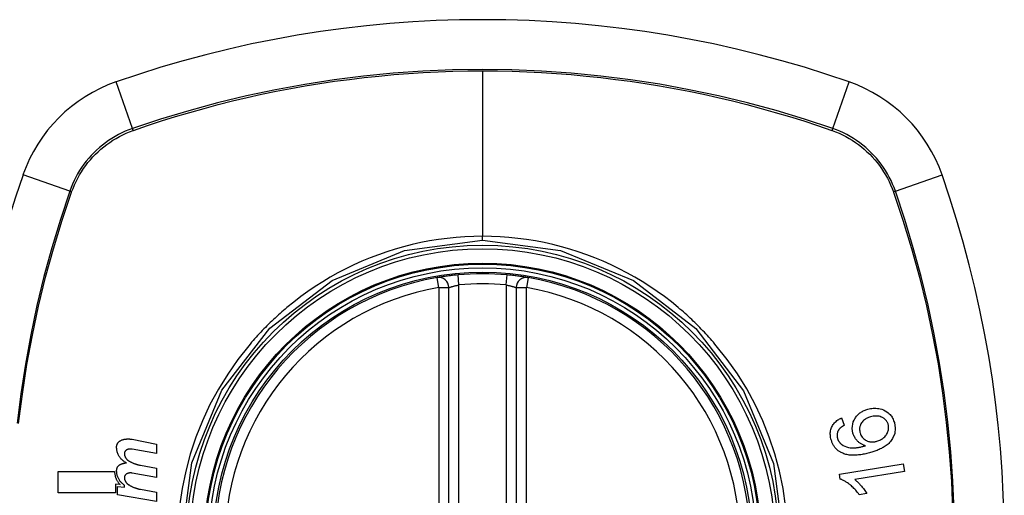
# Model space of a CAD drawing. Header units: inches. Extents: x 25 to 686, y 75 to 314.
# Tile 58 of 160: x 224.02 to 225.172, y 202.104 to 202.66. Entities that reach past the tile are written whole.
import ezdxf

# ---------------------------------------------------------------- set-up
doc = ezdxf.new("R2010")
doc.units = ezdxf.units.IN
doc.header["$MEASUREMENT"] = 0
doc.layers.add('Visible Edges(ANSI)', color=7, linetype='Continuous', lineweight=25)
doc.layers.add('Visible Tangent Edges(ANSI)', color=7, linetype='Continuous', lineweight=25)

msp = doc.modelspace()

# ---------------------------------------------------------------- linework, layer by layer
at = {"layer": 'Visible Edges(ANSI)'}
for p, q in [((224.5221, 201.7532), (224.5221, 202.3468)), ((224.6008, 202.3468), (224.6008, 201.7532)), ((224.9814, 202.1943), (224.9846, 202.1858)), ((224.1517, 202.1693), (224.1802, 202.1637)), ((224.1802, 202.1637), (224.1802, 202.1527)), ((224.1802, 202.1527), (224.1515, 202.1578)), ((224.1615, 202.139), (224.1802, 202.1357)), ((224.979, 202.1286), (225.0533, 202.1408)), ((225.0533, 202.1408), (225.0548, 202.1317)), ((224.065, 202.1067), (224.065, 202.1315)), ((224.065, 202.1315), (224.1312, 202.1315)), ((224.1802, 202.1247), (224.1515, 202.1298)), ((224.1802, 202.1357), (224.1802, 202.1247)), ((224.9799, 202.1227), (224.979, 202.1286)), ((225.0548, 202.1317), (224.9969, 202.1222)), ((224.1375, 202.1165), (224.1323, 202.117)), ((224.1323, 202.117), (224.1323, 202.1067)), ((224.1323, 202.1067), (224.065, 202.1067)), ((224.1347, 202.1045), (224.1347, 202.114)), ((224.1347, 202.114), (224.1427, 202.1133)), ((224.1802, 202.0965), (224.1347, 202.1045)), ((224.1427, 202.1133), (224.1427, 202.1157)), ((224.1615, 202.1108), (224.1802, 202.1075)), ((224.1802, 202.1075), (224.1802, 202.0965)), ((225.0108, 202.1058), (225.002, 202.1044))]:
    msp.add_line(p, q, dxfattribs=at)
at = {"layer": 'Visible Edges(ANSI)', "flags": 128}
for points in [[(224.5328, 202.3616), (224.5312, 202.3615), (224.5296, 202.3613), (224.528, 202.3612), (224.5265, 202.361), (224.5249, 202.3608), (224.5235, 202.3606), (224.522, 202.3605), (224.5206, 202.3603), (224.5192, 202.3601), (224.5179, 202.3599), (224.5167, 202.3597), (224.5155, 202.3596), (224.5144, 202.3594), (224.5134, 202.3592), (224.5124, 202.3591), (224.5116, 202.359), (224.5108, 202.3588), (224.5102, 202.3587), (224.5096, 202.3586), (224.5091, 202.3586), (224.5088, 202.3585), (224.5085, 202.3584), (224.5083, 202.3584), (224.5083, 202.3584)], [(224.6147, 202.3584), (224.6146, 202.3584), (224.6145, 202.3584), (224.6142, 202.3585), (224.6138, 202.3586), (224.6134, 202.3586), (224.6128, 202.3587), (224.6121, 202.3588), (224.6114, 202.359), (224.6105, 202.3591), (224.6096, 202.3592), (224.6085, 202.3594), (224.6074, 202.3596), (224.6063, 202.3597), (224.605, 202.3599), (224.6037, 202.3601), (224.6023, 202.3603), (224.6009, 202.3605), (224.5995, 202.3606), (224.598, 202.3608), (224.5964, 202.361), (224.5949, 202.3612), (224.5933, 202.3613), (224.5917, 202.3615), (224.5901, 202.3616)], [(224.9947, 202.1765), (224.9941, 202.1791), (224.9939, 202.1818), (224.994, 202.1845), (224.9944, 202.1872), (224.9951, 202.1897), (224.996, 202.1917), (224.9968, 202.1933), (224.9975, 202.1943), (224.9981, 202.1953), (224.9988, 202.1962), (224.9995, 202.1971), (225.0003, 202.1979), (225.0011, 202.1987), (225.002, 202.1994), (225.0029, 202.2001), (225.0038, 202.2008), (225.0048, 202.2014), (225.0057, 202.202), (225.0067, 202.2025), (225.0077, 202.203), (225.0088, 202.2034), (225.0098, 202.2038), (225.0109, 202.2042), (225.012, 202.2045)], [(225.012, 202.2045), (225.0136, 202.2049), (225.0152, 202.2052), (225.0168, 202.2055), (225.0184, 202.2056), (225.02, 202.2057), (225.0216, 202.2056), (225.0233, 202.2055), (225.0249, 202.2053), (225.0266, 202.2049), (225.0284, 202.2044), (225.0304, 202.2037), (225.0325, 202.2027), (225.0343, 202.2015), (225.0359, 202.2004), (225.0371, 202.1992), (225.0381, 202.1982), (225.0389, 202.1972), (225.0397, 202.1962), (225.0404, 202.1951), (225.0411, 202.1939), (225.0417, 202.1927), (225.0422, 202.1915), (225.0427, 202.1903), (225.0431, 202.189)], [(225.0359, 202.1867), (225.0357, 202.1874), (225.0354, 202.1881), (225.0351, 202.1888), (225.0347, 202.1895), (225.0343, 202.1902), (225.0339, 202.1908), (225.0334, 202.1914), (225.0329, 202.192), (225.0323, 202.1925), (225.0317, 202.1931), (225.0311, 202.1935), (225.0305, 202.194), (225.0299, 202.1944), (225.0292, 202.1947), (225.0285, 202.1951), (225.0277, 202.1954), (225.0265, 202.1958), (225.0252, 202.1962), (225.0236, 202.1964), (225.0219, 202.1965), (225.0202, 202.1965), (225.0185, 202.1963), (225.0168, 202.196), (225.0151, 202.1955)], [(224.9693, 202.1687), (224.9689, 202.17), (224.9686, 202.1713), (224.9684, 202.1726), (224.9683, 202.174), (224.9682, 202.1753), (224.9682, 202.1767), (224.9683, 202.178), (224.9685, 202.1793), (224.9688, 202.1806), (224.9692, 202.1818), (224.9696, 202.1831), (224.9702, 202.1843), (224.9708, 202.1854), (224.9714, 202.1865), (224.9722, 202.1876), (224.973, 202.1885), (224.9739, 202.1895), (224.9749, 202.1903), (224.9758, 202.1912), (224.9769, 202.1919), (224.978, 202.1926), (224.9791, 202.1932), (224.9802, 202.1938), (224.9814, 202.1943)], [(224.9846, 202.1858), (224.9843, 202.1856), (224.984, 202.1854), (224.9837, 202.1852), (224.9833, 202.185), (224.983, 202.1848), (224.9827, 202.1846), (224.9824, 202.1844), (224.9821, 202.1842), (224.9818, 202.184), (224.9815, 202.1838), (224.9812, 202.1836), (224.9809, 202.1834), (224.9806, 202.1831), (224.9803, 202.1829), (224.9801, 202.1827), (224.9798, 202.1824), (224.9795, 202.1822), (224.9793, 202.1819), (224.979, 202.1817), (224.9788, 202.1814), (224.9786, 202.1811), (224.9783, 202.1808), (224.9781, 202.1805), (224.9779, 202.1802)], [(225.0151, 202.1955), (225.0139, 202.1951), (225.0127, 202.1947), (225.0115, 202.1942), (225.0103, 202.1936), (225.0092, 202.1929), (225.0081, 202.1922), (225.0071, 202.1913), (225.0061, 202.1904), (225.0053, 202.1894), (225.0046, 202.1884), (225.0041, 202.1875), (225.0037, 202.1867), (225.0034, 202.1859), (225.0031, 202.1851), (225.0028, 202.1843), (225.0027, 202.1835), (225.0025, 202.1827), (225.0025, 202.1819), (225.0024, 202.181), (225.0025, 202.1802), (225.0026, 202.1794), (225.0027, 202.1785), (225.0029, 202.1777), (225.0031, 202.1769)], [(225.0431, 202.189), (225.0441, 202.1825), (225.0435, 202.176), (225.0411, 202.1702), (225.0387, 202.1666), (225.0376, 202.1654), (225.0367, 202.1645), (225.0357, 202.1636), (225.0346, 202.1628), (225.0336, 202.162), (225.0325, 202.1612), (225.0313, 202.1605), (225.0302, 202.1599), (225.029, 202.1592), (225.0279, 202.1586), (225.0266, 202.158), (225.0254, 202.1575), (225.0242, 202.1569), (225.0229, 202.1564), (225.0216, 202.156), (225.0204, 202.1555), (225.0191, 202.1551), (225.0178, 202.1547), (225.0166, 202.1543), (225.0153, 202.1539)], [(225.0228, 202.167), (225.0239, 202.1674), (225.025, 202.1678), (225.026, 202.1683), (225.0271, 202.1688), (225.0281, 202.1694), (225.0291, 202.17), (225.03, 202.1707), (225.031, 202.1715), (225.0319, 202.1723), (225.0327, 202.1732), (225.0334, 202.1741), (225.0341, 202.1751), (225.0347, 202.1761), (225.0352, 202.1772), (225.0356, 202.1783), (225.036, 202.1793), (225.0362, 202.1803), (225.0363, 202.1813), (225.0364, 202.1822), (225.0364, 202.1831), (225.0364, 202.184), (225.0363, 202.1849), (225.0361, 202.1858), (225.0359, 202.1867)], [(224.9779, 202.1802), (224.9777, 202.1798), (224.9775, 202.1795), (224.9773, 202.1791), (224.9771, 202.1787), (224.977, 202.1783), (224.9768, 202.1779), (224.9767, 202.1775), (224.9766, 202.1771), (224.9765, 202.1767), (224.9764, 202.1762), (224.9763, 202.1758), (224.9762, 202.1754), (224.9762, 202.175), (224.9762, 202.1745), (224.9761, 202.1741), (224.9761, 202.1737), (224.9762, 202.1732), (224.9762, 202.1728), (224.9762, 202.1724), (224.9763, 202.1719), (224.9764, 202.1715), (224.9765, 202.1711), (224.9766, 202.1707), (224.9767, 202.1702)], [(225.0094, 202.1617), (225.0087, 202.1619), (225.0079, 202.1622), (225.0072, 202.1625), (225.0065, 202.1628), (225.0058, 202.1631), (225.0051, 202.1635), (225.0044, 202.1639), (225.0037, 202.1643), (225.0031, 202.1647), (225.0024, 202.1652), (225.0017, 202.1657), (225.0011, 202.1663), (225.0004, 202.1669), (224.9998, 202.1676), (224.9991, 202.1684), (224.9985, 202.1692), (224.9978, 202.17), (224.9973, 202.1708), (224.9967, 202.1717), (224.9963, 202.1726), (224.9958, 202.1736), (224.9954, 202.1745), (224.9951, 202.1755), (224.9947, 202.1765)], [(225.0031, 202.1769), (225.0035, 202.1755), (225.0041, 202.1742), (225.0048, 202.173), (225.0056, 202.1718), (225.0066, 202.1707), (225.0076, 202.1698), (225.0086, 202.169), (225.0095, 202.1684), (225.0104, 202.1679), (225.0111, 202.1676), (225.0119, 202.1672), (225.0127, 202.1669), (225.0135, 202.1667), (225.0144, 202.1665), (225.0152, 202.1664), (225.0161, 202.1663), (225.0169, 202.1662), (225.0178, 202.1662), (225.0186, 202.1663), (225.0195, 202.1664), (225.0203, 202.1665), (225.0211, 202.1666), (225.022, 202.1668), (225.0228, 202.167)], [(224.1335, 202.1602), (224.1335, 202.1607), (224.1335, 202.1611), (224.1336, 202.1616), (224.1337, 202.162), (224.1338, 202.1625), (224.1339, 202.1629), (224.1341, 202.1634), (224.1343, 202.1638), (224.1345, 202.1642), (224.1347, 202.1646), (224.1349, 202.165), (224.1352, 202.1654), (224.1355, 202.1657), (224.1358, 202.1661), (224.1361, 202.1664), (224.1364, 202.1667), (224.1368, 202.167), (224.1371, 202.1673), (224.1375, 202.1675), (224.1379, 202.1677), (224.1382, 202.168), (224.1386, 202.1681), (224.1391, 202.1683), (224.1395, 202.1685)], [(224.1395, 202.1685), (224.14, 202.1686), (224.1405, 202.1688), (224.141, 202.1689), (224.1415, 202.169), (224.142, 202.1692), (224.1425, 202.1693), (224.143, 202.1693), (224.1435, 202.1694), (224.144, 202.1695), (224.1445, 202.1696), (224.145, 202.1696), (224.1455, 202.1697), (224.146, 202.1697), (224.1466, 202.1697), (224.1471, 202.1697), (224.1476, 202.1697), (224.1481, 202.1697), (224.1486, 202.1697), (224.1491, 202.1696), (224.1496, 202.1696), (224.1501, 202.1695), (224.1506, 202.1694), (224.1512, 202.1694), (224.1517, 202.1693)], [(224.9827, 202.1529), (224.9819, 202.1533), (224.9811, 202.1537), (224.9803, 202.1541), (224.9796, 202.1545), (224.9788, 202.155), (224.9781, 202.1555), (224.9774, 202.156), (224.9767, 202.1566), (224.976, 202.1572), (224.9754, 202.1578), (224.9748, 202.1584), (224.9742, 202.1591), (224.9736, 202.1598), (224.9731, 202.1605), (224.9726, 202.1613), (224.9721, 202.162), (224.9717, 202.1628), (224.9712, 202.1636), (224.9708, 202.1644), (224.9705, 202.1653), (224.9701, 202.1661), (224.9698, 202.167), (224.9695, 202.1678), (224.9693, 202.1687)], [(224.9767, 202.1702), (224.9768, 202.1699), (224.9769, 202.1696), (224.977, 202.1692), (224.9771, 202.1689), (224.9772, 202.1686), (224.9774, 202.1683), (224.9775, 202.168), (224.9777, 202.1676), (224.9779, 202.1673), (224.978, 202.167), (224.9782, 202.1667), (224.9784, 202.1665), (224.9786, 202.1662), (224.9788, 202.1659), (224.979, 202.1656), (224.9792, 202.1654), (224.9794, 202.1651), (224.9797, 202.1649), (224.9799, 202.1646), (224.9801, 202.1644), (224.9804, 202.1641), (224.9806, 202.1639), (224.9809, 202.1637), (224.9812, 202.1635)], [(224.9812, 202.1635), (224.9831, 202.1622), (224.9852, 202.1611), (224.9873, 202.1604), (224.9895, 202.1598), (224.9916, 202.1595), (224.9934, 202.1593), (224.9949, 202.1593), (224.9959, 202.1593), (224.9968, 202.1594), (224.9976, 202.1594), (224.9984, 202.1595), (224.9993, 202.1596), (225.0002, 202.1597), (225.001, 202.1599), (225.0019, 202.16), (225.0027, 202.1601), (225.0036, 202.1603), (225.0044, 202.1605), (225.0053, 202.1607), (225.0061, 202.1609), (225.007, 202.1611), (225.0078, 202.1613), (225.0086, 202.1615), (225.0094, 202.1617)], [(224.145, 202.1417), (224.1441, 202.1421), (224.1433, 202.1426), (224.1425, 202.1431), (224.1418, 202.1437), (224.141, 202.1442), (224.1403, 202.1449), (224.1396, 202.1455), (224.139, 202.1462), (224.1383, 202.1469), (224.1377, 202.1476), (224.1372, 202.1484), (224.1366, 202.1492), (224.1362, 202.15), (224.1357, 202.1509), (224.1353, 202.1517), (224.1349, 202.1526), (224.1346, 202.1535), (224.1343, 202.1545), (224.134, 202.1554), (224.1338, 202.1563), (224.1337, 202.1573), (224.1336, 202.1583), (224.1335, 202.1592), (224.1335, 202.1602)], [(224.1456, 202.1571), (224.1454, 202.157), (224.1451, 202.1569), (224.1449, 202.1567), (224.1447, 202.1566), (224.1445, 202.1564), (224.1443, 202.1562), (224.1441, 202.1561), (224.1439, 202.1559), (224.1437, 202.1557), (224.1436, 202.1555), (224.1434, 202.1553), (224.1433, 202.155), (224.1432, 202.1548), (224.143, 202.1546), (224.1429, 202.1543), (224.1428, 202.1541), (224.1428, 202.1538), (224.1427, 202.1536), (224.1427, 202.1533), (224.1426, 202.153), (224.1426, 202.1528), (224.1426, 202.1525), (224.1426, 202.1522), (224.1426, 202.152)], [(224.1426, 202.152), (224.1427, 202.1516), (224.1427, 202.1512), (224.1428, 202.1508), (224.1429, 202.1504), (224.143, 202.15), (224.1431, 202.1496), (224.1433, 202.1493), (224.1434, 202.1489), (224.1436, 202.1485), (224.1438, 202.1482), (224.144, 202.1478), (224.1442, 202.1475), (224.1444, 202.1472), (224.1446, 202.1468), (224.1449, 202.1465), (224.1451, 202.1462), (224.1454, 202.1459), (224.1456, 202.1457), (224.1459, 202.1454), (224.1462, 202.1451), (224.1465, 202.1449), (224.1468, 202.1447), (224.1471, 202.1444), (224.1474, 202.1442)], [(224.1515, 202.1578), (224.1512, 202.1578), (224.151, 202.1579), (224.1507, 202.1579), (224.1505, 202.1579), (224.1502, 202.1579), (224.15, 202.1579), (224.1497, 202.1579), (224.1495, 202.1579), (224.1492, 202.1579), (224.149, 202.1579), (224.1487, 202.1579), (224.1485, 202.1579), (224.1482, 202.1578), (224.148, 202.1578), (224.1478, 202.1577), (224.1475, 202.1577), (224.1473, 202.1576), (224.147, 202.1576), (224.1468, 202.1575), (224.1465, 202.1574), (224.1463, 202.1574), (224.1461, 202.1573), (224.1458, 202.1572), (224.1456, 202.1571)], [(225.0153, 202.1539), (225.0139, 202.1535), (225.0125, 202.1531), (225.0111, 202.1528), (225.0096, 202.1524), (225.0082, 202.1521), (225.0068, 202.1518), (225.0054, 202.1516), (225.0039, 202.1513), (225.0025, 202.1511), (225.0011, 202.151), (224.9997, 202.1508), (224.9983, 202.1507), (224.997, 202.1507), (224.9956, 202.1506), (224.9942, 202.1507), (224.9929, 202.1507), (224.9916, 202.1508), (224.9903, 202.1509), (224.989, 202.1511), (224.9877, 202.1514), (224.9864, 202.1517), (224.9852, 202.152), (224.9839, 202.1524), (224.9827, 202.1529)], [(224.1335, 202.1327), (224.1335, 202.1332), (224.1336, 202.1336), (224.1336, 202.1341), (224.1337, 202.1345), (224.1338, 202.135), (224.134, 202.1354), (224.1341, 202.1358), (224.1343, 202.1362), (224.1345, 202.1366), (224.1347, 202.137), (224.135, 202.1374), (224.1352, 202.1378), (224.1355, 202.1381), (224.1358, 202.1384), (224.1361, 202.1387), (224.1364, 202.139), (224.1368, 202.1393), (224.1371, 202.1396), (224.1375, 202.1398), (224.1379, 202.14), (224.1383, 202.1402), (224.1387, 202.1404), (224.1391, 202.1406), (224.1395, 202.1407)], [(224.1395, 202.1407), (224.1397, 202.1408), (224.1399, 202.1408), (224.1401, 202.1409), (224.1404, 202.141), (224.1406, 202.141), (224.1408, 202.1411), (224.1411, 202.1411), (224.1413, 202.1412), (224.1415, 202.1412), (224.1417, 202.1413), (224.142, 202.1413), (224.1422, 202.1414), (224.1424, 202.1414), (224.1427, 202.1415), (224.1429, 202.1415), (224.1431, 202.1415), (224.1434, 202.1416), (224.1436, 202.1416), (224.1438, 202.1416), (224.144, 202.1416), (224.1443, 202.1417), (224.1445, 202.1417), (224.1447, 202.1417), (224.145, 202.1417)], [(224.1474, 202.1442), (224.148, 202.1439), (224.1485, 202.1436), (224.1491, 202.1433), (224.1496, 202.143), (224.1502, 202.1427), (224.1508, 202.1424), (224.1513, 202.1421), (224.1519, 202.1419), (224.1525, 202.1416), (224.153, 202.1414), (224.1536, 202.1412), (224.1542, 202.1409), (224.1548, 202.1407), (224.1554, 202.1405), (224.156, 202.1403), (224.1566, 202.1401), (224.1572, 202.14), (224.1578, 202.1398), (224.1584, 202.1396), (224.159, 202.1395), (224.1596, 202.1394), (224.1602, 202.1392), (224.1609, 202.1391), (224.1615, 202.139)], [(224.1312, 202.1315), (224.1312, 202.1308), (224.1312, 202.1301), (224.1313, 202.1294), (224.1314, 202.1286), (224.1315, 202.128), (224.1316, 202.1273), (224.1317, 202.1266), (224.1319, 202.1259), (224.1321, 202.1252), (224.1323, 202.1246), (224.1325, 202.1239), (224.1328, 202.1233), (224.1331, 202.1226), (224.1334, 202.122), (224.1337, 202.1214), (224.134, 202.1208), (224.1344, 202.1202), (224.1348, 202.1196), (224.1352, 202.1191), (224.1356, 202.1185), (224.1361, 202.118), (224.1365, 202.1175), (224.137, 202.117), (224.1375, 202.1165)], [(224.1427, 202.1157), (224.142, 202.1161), (224.1414, 202.1166), (224.1407, 202.1171), (224.1401, 202.1177), (224.1395, 202.1183), (224.1389, 202.1188), (224.1384, 202.1195), (224.1378, 202.1201), (224.1373, 202.1208), (224.1368, 202.1215), (224.1364, 202.1222), (224.136, 202.1229), (224.1356, 202.1237), (224.1352, 202.1244), (224.1349, 202.1252), (224.1346, 202.126), (224.1343, 202.1268), (224.1341, 202.1276), (224.1339, 202.1285), (224.1338, 202.1293), (224.1336, 202.1301), (224.1336, 202.131), (224.1335, 202.1319), (224.1335, 202.1327)], [(224.1456, 202.1291), (224.1454, 202.129), (224.1451, 202.1289), (224.1449, 202.1287), (224.1447, 202.1286), (224.1445, 202.1284), (224.1443, 202.1283), (224.1441, 202.1281), (224.1439, 202.1279), (224.1437, 202.1277), (224.1436, 202.1275), (224.1434, 202.1273), (224.1433, 202.127), (224.1432, 202.1268), (224.143, 202.1266), (224.1429, 202.1263), (224.1429, 202.1261), (224.1428, 202.1258), (224.1427, 202.1256), (224.1427, 202.1253), (224.1426, 202.125), (224.1426, 202.1248), (224.1426, 202.1245), (224.1426, 202.1242), (224.1426, 202.124)], [(224.1515, 202.1298), (224.1512, 202.1298), (224.151, 202.1299), (224.1507, 202.1299), (224.1505, 202.1299), (224.1502, 202.1299), (224.15, 202.1299), (224.1497, 202.1299), (224.1495, 202.1299), (224.1492, 202.1299), (224.149, 202.1299), (224.1487, 202.1299), (224.1485, 202.1299), (224.1482, 202.1298), (224.148, 202.1298), (224.1478, 202.1298), (224.1475, 202.1297), (224.1473, 202.1296), (224.147, 202.1296), (224.1468, 202.1295), (224.1465, 202.1294), (224.1463, 202.1294), (224.1461, 202.1293), (224.1458, 202.1292), (224.1456, 202.1291)], [(224.1426, 202.124), (224.1427, 202.1236), (224.1427, 202.1232), (224.1428, 202.1228), (224.1429, 202.1224), (224.143, 202.122), (224.1431, 202.1216), (224.1433, 202.1213), (224.1434, 202.1209), (224.1436, 202.1205), (224.1438, 202.1202), (224.144, 202.1198), (224.1442, 202.1195), (224.1444, 202.1192), (224.1446, 202.1189), (224.1449, 202.1185), (224.1451, 202.1182), (224.1454, 202.1179), (224.1456, 202.1177), (224.1459, 202.1174), (224.1462, 202.1171), (224.1465, 202.1169), (224.1468, 202.1167), (224.1471, 202.1164), (224.1474, 202.1162)], [(224.1474, 202.1162), (224.148, 202.1159), (224.1485, 202.1156), (224.1491, 202.1152), (224.1496, 202.1149), (224.1502, 202.1146), (224.1507, 202.1143), (224.1513, 202.1141), (224.1519, 202.1138), (224.1525, 202.1135), (224.153, 202.1133), (224.1536, 202.113), (224.1542, 202.1128), (224.1548, 202.1126), (224.1554, 202.1124), (224.156, 202.1122), (224.1566, 202.112), (224.1572, 202.1118), (224.1578, 202.1116), (224.1584, 202.1114), (224.159, 202.1113), (224.1596, 202.1111), (224.1602, 202.111), (224.1609, 202.1109), (224.1615, 202.1108)], [(225.002, 202.1044), (225.001, 202.1058), (225, 202.1072), (224.9989, 202.1085), (224.9979, 202.1097), (224.9969, 202.1109), (224.9959, 202.1119), (224.9949, 202.1129), (224.9939, 202.1139), (224.993, 202.1147), (224.992, 202.1155), (224.9911, 202.1163), (224.9902, 202.117), (224.9894, 202.1176), (224.9885, 202.1182), (224.9877, 202.1188), (224.9869, 202.1193), (224.9861, 202.1198), (224.9852, 202.1203), (224.9844, 202.1208), (224.9835, 202.1213), (224.9826, 202.1217), (224.9817, 202.1221), (224.9808, 202.1224), (224.9799, 202.1227)], [(224.9969, 202.1222), (224.9974, 202.1218), (224.9979, 202.1213), (224.9984, 202.1209), (224.999, 202.1205), (224.9995, 202.12), (225, 202.1195), (225.0004, 202.1191), (225.0009, 202.1186), (225.0014, 202.1181), (225.0019, 202.1176), (225.0023, 202.1171), (225.0028, 202.1166), (225.0033, 202.1161), (225.0037, 202.1156), (225.0042, 202.115), (225.0048, 202.1143), (225.0054, 202.1135), (225.0062, 202.1126), (225.0069, 202.1116), (225.0077, 202.1105), (225.0085, 202.1094), (225.0093, 202.1082), (225.0101, 202.107), (225.0108, 202.1058)]]:
    msp.add_lwpolyline(points, dxfattribs=at)
at = {"layer": 'Visible Edges(ANSI)'}
for radius in [0.3199, 0.315]:
    msp.add_circle((224.5615, 202.05), radius, dxfattribs=at)
for centre, radius, start, end in [((224.5615, 201.361), 1.2992, 70.7337, 109.2663), ((224.1912, 202.4202), 0.1772, 109.2663, 160.7337), ((224.9317, 202.4202), 0.1772, 19.2663, 70.7337), ((225.2505, 202.05), 1.2992, 160.7337, 199.2663), ((223.8725, 202.05), 1.2992, 340.7337, 19.2663), ((224.5615, 202.05), 0.313, 99.784, 260.216), ((224.5103, 202.3468), 0.0118, 0, 99.784), ((224.5615, 202.05), 0.313, 84.7499, 95.2501), ((224.6127, 202.3468), 0.0118, 80.216, 180), ((224.5615, 202.05), 0.313, 279.784, 80.216)]:
    msp.add_arc(centre, radius, start, end, dxfattribs=at)
at = {"layer": 'Visible Tangent Edges(ANSI)'}
for p, q in [((224.5615, 202.6003), (224.5615, 202.4068)), ((224.1519, 202.5328), (224.1328, 202.5874)), ((224.9711, 202.5328), (224.9902, 202.5874)), ((224.1527, 202.5305), (224.1531, 202.5307)), ((224.9698, 202.5307), (224.9703, 202.5305)), ((224.0787, 202.4595), (224.024, 202.4787)), ((225.0443, 202.4595), (225.099, 202.4787)), ((224.0808, 202.4583), (224.0809, 202.4588)), ((225.042, 202.4588), (225.0422, 202.4583)), ((224.5615, 202.4022), (224.5615, 202.4068)), ((224.5103, 202.3468), (224.5083, 202.3584)), ((224.5339, 202.3499), (224.5328, 202.3616)), ((224.589, 202.3499), (224.5901, 202.3616)), ((224.6147, 202.3584), (224.6127, 202.3468)), ((224.5103, 202.3468), (224.5221, 202.3468)), ((224.5103, 202.3468), (224.5103, 201.7532)), ((224.5339, 201.75), (224.5339, 202.3499)), ((224.589, 202.3499), (224.589, 201.75)), ((224.6008, 202.3468), (224.6127, 202.3468)), ((224.6127, 201.7532), (224.6127, 202.3468))]:
    msp.add_line(p, q, dxfattribs=at)
at = {"layer": 'Visible Tangent Edges(ANSI)', "flags": 128}
for points in [[(224.9711, 202.5328), (224.9382, 202.5437), (224.9049, 202.5538), (224.8713, 202.5629), (224.8374, 202.5711), (224.8033, 202.5783), (224.769, 202.5846), (224.7345, 202.5899), (224.6999, 202.5943), (224.6652, 202.5976), (224.6305, 202.6), (224.5958, 202.6015), (224.5611, 202.602), (224.5264, 202.6015), (224.4917, 202.6), (224.4571, 202.5976), (224.4224, 202.5942), (224.3879, 202.5898), (224.3535, 202.5845), (224.3192, 202.5782), (224.2852, 202.571), (224.2514, 202.5628), (224.2179, 202.5537), (224.1848, 202.5437), (224.1519, 202.5328)], [(224.1531, 202.5307), (224.1695, 202.5363), (224.1859, 202.5417), (224.2024, 202.5468), (224.219, 202.5517), (224.2357, 202.5564), (224.2524, 202.5609), (224.2692, 202.5651), (224.2861, 202.5691), (224.303, 202.5729), (224.32, 202.5764), (224.3371, 202.5797), (224.3542, 202.5827), (224.3713, 202.5855), (224.3885, 202.5881), (224.4058, 202.5904), (224.423, 202.5925), (224.4403, 202.5943), (224.4576, 202.5959), (224.4749, 202.5973), (224.4922, 202.5984), (224.5095, 202.5992), (224.5269, 202.5998), (224.5442, 202.6002), (224.5615, 202.6003)], [(224.5615, 202.6003), (224.5788, 202.6002), (224.5961, 202.5998), (224.6134, 202.5992), (224.6306, 202.5984), (224.6479, 202.5973), (224.6652, 202.5959), (224.6825, 202.5943), (224.6998, 202.5925), (224.7171, 202.5904), (224.7343, 202.5881), (224.7515, 202.5856), (224.7686, 202.5828), (224.7857, 202.5797), (224.8028, 202.5764), (224.8198, 202.5729), (224.8368, 202.5691), (224.8537, 202.5651), (224.8705, 202.5609), (224.8873, 202.5564), (224.9039, 202.5517), (224.9205, 202.5468), (224.9371, 202.5417), (224.9534, 202.5363), (224.9698, 202.5307)], [(224.1519, 202.5328), (224.1477, 202.5312), (224.1436, 202.5296), (224.1395, 202.5277), (224.1355, 202.5257), (224.1316, 202.5236), (224.1278, 202.5213), (224.124, 202.5188), (224.1204, 202.5162), (224.1168, 202.5135), (224.1134, 202.5107), (224.11, 202.5077), (224.1068, 202.5046), (224.1037, 202.5014), (224.1008, 202.4981), (224.0979, 202.4946), (224.0952, 202.4911), (224.0926, 202.4874), (224.0902, 202.4837), (224.0879, 202.4798), (224.0857, 202.4759), (224.0837, 202.4719), (224.0819, 202.4679), (224.0802, 202.4637), (224.0787, 202.4595)], [(224.0809, 202.4588), (224.0825, 202.4629), (224.0842, 202.4669), (224.086, 202.4709), (224.088, 202.4748), (224.0901, 202.4786), (224.0924, 202.4823), (224.0948, 202.486), (224.0973, 202.4895), (224.1, 202.493), (224.1028, 202.4963), (224.1057, 202.4996), (224.1087, 202.5027), (224.1118, 202.5058), (224.1151, 202.5087), (224.1185, 202.5115), (224.1219, 202.5141), (224.1255, 202.5167), (224.1291, 202.5191), (224.1329, 202.5213), (224.1367, 202.5235), (224.1406, 202.5255), (224.1445, 202.5273), (224.1486, 202.529), (224.1527, 202.5305)], [(224.9703, 202.5305), (224.9744, 202.529), (224.9784, 202.5273), (224.9824, 202.5254), (224.9863, 202.5235), (224.9901, 202.5213), (224.9938, 202.5191), (224.9975, 202.5167), (225.001, 202.5141), (225.0045, 202.5115), (225.0079, 202.5087), (225.0111, 202.5058), (225.0143, 202.5027), (225.0173, 202.4996), (225.0202, 202.4963), (225.023, 202.493), (225.0257, 202.4895), (225.0282, 202.486), (225.0306, 202.4823), (225.0329, 202.4786), (225.035, 202.4748), (225.037, 202.4709), (225.0388, 202.4669), (225.0405, 202.4629), (225.042, 202.4588)], [(225.0443, 202.4595), (225.0428, 202.4637), (225.0411, 202.4679), (225.0392, 202.4719), (225.0372, 202.4759), (225.0351, 202.4799), (225.0328, 202.4837), (225.0303, 202.4874), (225.0278, 202.4911), (225.025, 202.4946), (225.0222, 202.4981), (225.0192, 202.5014), (225.0161, 202.5046), (225.0129, 202.5077), (225.0096, 202.5107), (225.0061, 202.5135), (225.0026, 202.5162), (224.9989, 202.5188), (224.9952, 202.5213), (224.9914, 202.5236), (224.9874, 202.5257), (224.9835, 202.5277), (224.9794, 202.5296), (224.9753, 202.5312), (224.9711, 202.5328)], [(224.0787, 202.4595), (224.0677, 202.4266), (224.0577, 202.3933), (224.0485, 202.3597), (224.0403, 202.3258), (224.0331, 202.2916), (224.0268, 202.2573), (224.0215, 202.2227), (224.0172, 202.1881)], [(224.0189, 202.1877), (224.0233, 202.2223), (224.0286, 202.2567), (224.035, 202.291), (224.0422, 202.325), (224.0505, 202.3588), (224.0597, 202.3923), (224.0698, 202.4255), (224.0808, 202.4583)], [(225.0422, 202.4583), (225.0532, 202.4255), (225.0633, 202.3924), (225.0724, 202.3591), (225.0806, 202.3255), (225.0879, 202.2916), (225.0942, 202.2576), (225.0995, 202.2234), (225.1039, 202.189), (225.1074, 202.1546), (225.1098, 202.12), (225.1113, 202.0854)], [(225.113, 202.0855), (225.1115, 202.1202), (225.1091, 202.1548), (225.1057, 202.1894), (225.1013, 202.2239), (225.096, 202.2582), (225.0897, 202.2923), (225.0825, 202.3262), (225.0744, 202.3599), (225.0653, 202.3934), (225.0552, 202.4266), (225.0443, 202.4595)], [(224.5615, 202.4068), (224.5511, 202.4066), (224.5408, 202.4062), (224.5305, 202.4054), (224.5201, 202.4043), (224.5098, 202.403), (224.4996, 202.4013), (224.4894, 202.3994), (224.4793, 202.3971), (224.4692, 202.3946), (224.4593, 202.3918), (224.4494, 202.3887), (224.4397, 202.3853), (224.43, 202.3816), (224.4204, 202.3776), (224.4109, 202.3733), (224.4016, 202.3688), (224.3924, 202.364), (224.3833, 202.359), (224.3745, 202.3537), (224.3657, 202.3481), (224.3572, 202.3423), (224.3488, 202.3362), (224.3406, 202.3299), (224.3326, 202.3234)], [(224.7904, 202.3234), (224.7823, 202.33), (224.7741, 202.3363), (224.7657, 202.3423), (224.7571, 202.3482), (224.7483, 202.3538), (224.7394, 202.3591), (224.7304, 202.3641), (224.7212, 202.3689), (224.7119, 202.3734), (224.7025, 202.3776), (224.6929, 202.3816), (224.6833, 202.3853), (224.6735, 202.3887), (224.6636, 202.3918), (224.6537, 202.3946), (224.6436, 202.3972), (224.6335, 202.3994), (224.6233, 202.4014), (224.613, 202.403), (224.6027, 202.4044), (224.5924, 202.4054), (224.5821, 202.4062), (224.5718, 202.4066), (224.5615, 202.4068)], [(224.2092, 202.0504), (224.2213, 202.1416), (224.2567, 202.2267), (224.3126, 202.2995), (224.3854, 202.3552), (224.4703, 202.3902), (224.5615, 202.4022)], [(224.5615, 202.4022), (224.6528, 202.3902), (224.7379, 202.355), (224.811, 202.2989), (224.8667, 202.2261), (224.9018, 202.1409), (224.9137, 202.0495)], [(224.5221, 202.3468), (224.5221, 202.3468), (224.5222, 202.3468), (224.5223, 202.3468), (224.5225, 202.3469), (224.5227, 202.347), (224.523, 202.3471), (224.5233, 202.3472), (224.5237, 202.3473), (224.5241, 202.3474), (224.5246, 202.3476), (224.525, 202.3477), (224.5256, 202.3479), (224.5261, 202.348), (224.5267, 202.3482), (224.5274, 202.3484), (224.528, 202.3486), (224.5287, 202.3487), (224.5294, 202.3489), (224.5301, 202.3491), (224.5309, 202.3493), (224.5316, 202.3494), (224.5324, 202.3496), (224.5331, 202.3497), (224.5339, 202.3499)], [(224.589, 202.3499), (224.5898, 202.3497), (224.5906, 202.3496), (224.5913, 202.3494), (224.5921, 202.3493), (224.5928, 202.3491), (224.5935, 202.3489), (224.5942, 202.3487), (224.5949, 202.3486), (224.5956, 202.3484), (224.5962, 202.3482), (224.5968, 202.348), (224.5974, 202.3479), (224.5979, 202.3477), (224.5984, 202.3476), (224.5988, 202.3474), (224.5993, 202.3473), (224.5996, 202.3472), (224.5999, 202.3471), (224.6002, 202.347), (224.6004, 202.3469), (224.6006, 202.3468), (224.6007, 202.3468), (224.6008, 202.3468), (224.6008, 202.3468)], [(224.3326, 202.3234), (224.3306, 202.3217), (224.3286, 202.32), (224.3266, 202.3183), (224.3246, 202.3165), (224.3227, 202.3148), (224.3207, 202.313), (224.3188, 202.3112), (224.3169, 202.3094), (224.315, 202.3076), (224.3131, 202.3058), (224.3112, 202.304), (224.3093, 202.3021), (224.3075, 202.3002), (224.3057, 202.2984), (224.3038, 202.2965), (224.302, 202.2946), (224.3002, 202.2926), (224.2984, 202.2907), (224.2967, 202.2888), (224.2949, 202.2868), (224.2932, 202.2848), (224.2914, 202.2828), (224.2897, 202.2808), (224.288, 202.2788)], [(224.8349, 202.2788), (224.8332, 202.2808), (224.8315, 202.2828), (224.8298, 202.2848), (224.8281, 202.2868), (224.8263, 202.2887), (224.8246, 202.2907), (224.8228, 202.2926), (224.821, 202.2945), (224.8192, 202.2964), (224.8173, 202.2983), (224.8155, 202.3002), (224.8137, 202.3021), (224.8118, 202.3039), (224.8099, 202.3058), (224.808, 202.3076), (224.8061, 202.3094), (224.8042, 202.3112), (224.8022, 202.313), (224.8003, 202.3148), (224.7983, 202.3165), (224.7964, 202.3183), (224.7944, 202.32), (224.7924, 202.3217), (224.7904, 202.3234)], [(224.288, 202.2788), (224.2752, 202.2626), (224.2634, 202.2457), (224.2525, 202.2281), (224.2427, 202.2099), (224.2339, 202.1911), (224.2262, 202.1718), (224.2197, 202.1521), (224.2143, 202.1321), (224.2101, 202.1118), (224.2071, 202.0913)], [(224.9159, 202.0914), (224.9129, 202.1119), (224.9086, 202.1322), (224.9033, 202.1522), (224.8967, 202.1719), (224.8891, 202.1911), (224.8803, 202.2099), (224.8704, 202.2282), (224.8596, 202.2458), (224.8477, 202.2627), (224.8349, 202.2788)]]:
    msp.add_lwpolyline(points, dxfattribs=at)
at = {"layer": 'Visible Tangent Edges(ANSI)'}
for radius in [0.3464, 0.3422, 0.3254, 0.3242]:
    msp.add_circle((224.5615, 202.05), radius, dxfattribs=at)
for start, end in [(99.784, 260.216), (84.7499, 95.2501), (279.784, 80.216)]:
    msp.add_arc((224.5615, 202.05), 0.3012, start, end, dxfattribs=at)
for centre, major_axis, start_param, end_param in [((224.1535, 202.5281), (0.00321, -0.00931), 4.18856, 4.452267), ((224.9694, 202.5281), (-0.00321, -0.00931), 1.830918, 2.094625), ((224.0833, 202.4579), (0.00931, -0.00321), 1.830918, 2.094625), ((225.0396, 202.4579), (-0.00931, -0.00321), 4.18856, 4.452267)]:
    msp.add_ellipse(centre, major_axis=major_axis, ratio=0.002592, start_param=start_param, end_param=end_param, dxfattribs=at)

doc.saveas('drawing.dxf')
